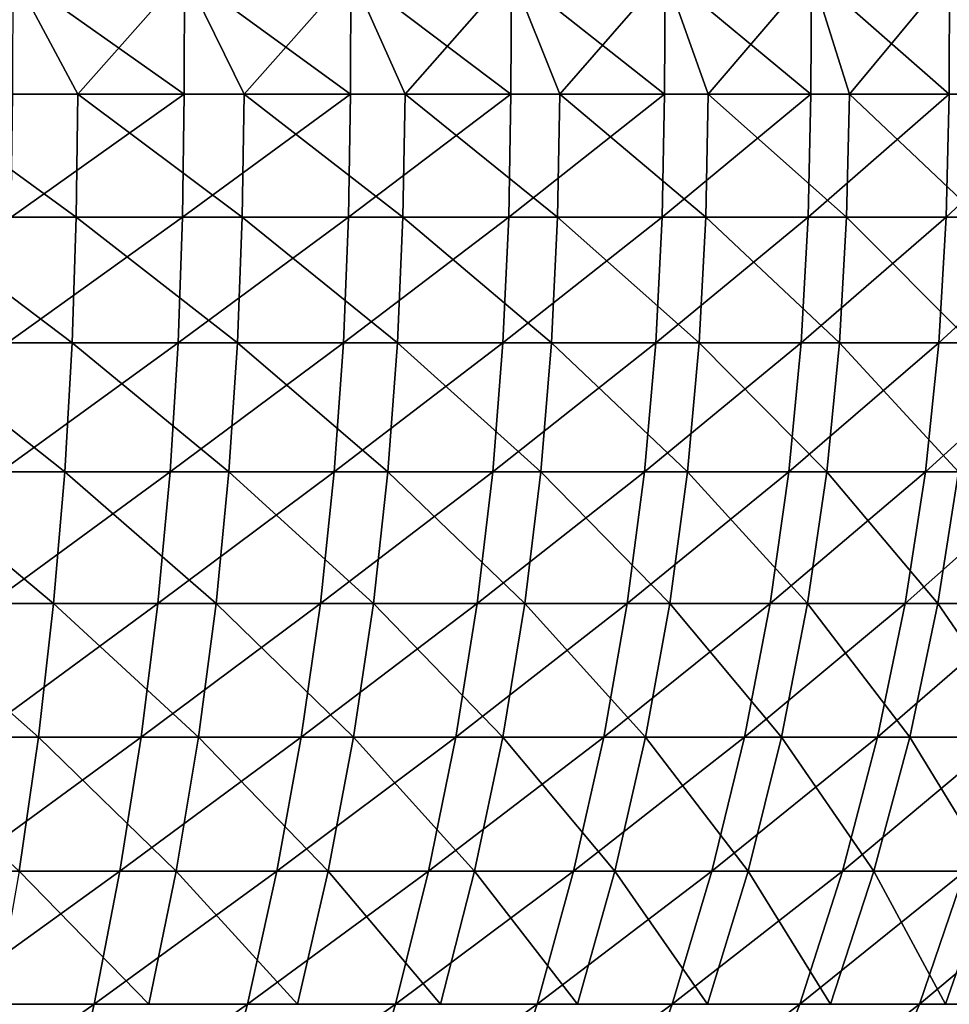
# Model space of a CAD drawing. Header units: millimetres. Extents: x -8 to 8, y 0 to 1573.
# Tile 32 of 172: x 2.71 to 5.21, y 1476.14 to 1478.79. Entities that reach past the tile are written whole.
import ezdxf

# ---------------------------------------------------------------- set-up
doc = ezdxf.new("R2010")
doc.units = ezdxf.units.MM
doc.header["$LTSCALE"] = 101.851852
doc.layers.add('10', color=7, linetype='CONTINUOUS')
doc.layers.add('11', color=7, linetype='CONTINUOUS')

msp = doc.modelspace()

# ---------------------------------------------------------------- linework, layer by layer
at = {"layer": '10', "color": 7, "linetype": 'Continuous', "true_color": 0xf4f4f4}
for points in [[(2.6959, 1478.9109, 6.9987), (2.4106, 1478.5857, 7.1002), (2.8698, 1478.5857, 6.9273), (2.6959, 1478.9109, 6.9987)], [(3.1573, 1478.9109, 6.803), (2.6959, 1478.9109, 6.9987), (2.8698, 1478.5857, 6.9273), (3.1573, 1478.9109, 6.803)], [(3.1573, 1478.9109, 6.803), (2.8698, 1478.5857, 6.9273), (3.3168, 1478.5857, 6.7248), (3.1573, 1478.9109, 6.803)], [(3.6047, 1478.9109, 6.5769), (3.1573, 1478.9109, 6.803), (3.3168, 1478.5857, 6.7248), (3.6047, 1478.9109, 6.5769)], [(3.6047, 1478.9109, 6.5769), (3.3168, 1478.5857, 6.7248), (3.7495, 1478.5857, 6.4935), (3.6047, 1478.9109, 6.5769)], [(4.0359, 1478.9109, 6.3215), (3.6047, 1478.9109, 6.5769), (3.7495, 1478.5857, 6.4935), (4.0359, 1478.9109, 6.3215)], [(4.0359, 1478.9109, 6.3215), (3.7495, 1478.5857, 6.4935), (4.1661, 1478.5857, 6.2344), (4.0359, 1478.9109, 6.3215)], [(4.4492, 1478.9109, 6.0378), (4.0359, 1478.9109, 6.3215), (4.1661, 1478.5857, 6.2344), (4.4492, 1478.9109, 6.0378)], [(4.4492, 1478.9109, 6.0378), (4.1661, 1478.5857, 6.2344), (4.565, 1478.5857, 5.9485), (4.4492, 1478.9109, 6.0378)], [(4.8425, 1478.9109, 5.7271), (4.4492, 1478.9109, 6.0378), (4.565, 1478.5857, 5.9485), (4.8425, 1478.9109, 5.7271)], [(4.8425, 1478.9109, 5.7271), (4.565, 1478.5857, 5.9485), (4.9443, 1478.5857, 5.6372), (4.8425, 1478.9109, 5.7271)], [(5.2142, 1478.9109, 5.3909), (4.8425, 1478.9109, 5.7271), (4.9443, 1478.5857, 5.6372), (5.2142, 1478.9109, 5.3909)], [(5.2142, 1478.9109, 5.3909), (4.9443, 1478.5857, 5.6372), (5.3024, 1478.5857, 5.3018), (5.2142, 1478.9109, 5.3909)], [(2.4069, 1478.2553, 7.0894), (2.8654, 1478.2553, 6.9168), (2.4106, 1478.5857, 7.1002), (2.4069, 1478.2553, 7.0894)], [(2.4106, 1478.5857, 7.1002), (2.8654, 1478.2553, 6.9168), (2.8698, 1478.5857, 6.9273), (2.4106, 1478.5857, 7.1002)], [(2.8654, 1478.2553, 6.9168), (3.3117, 1478.2553, 6.7146), (2.8698, 1478.5857, 6.9273), (2.8654, 1478.2553, 6.9168)], [(2.8698, 1478.5857, 6.9273), (3.3117, 1478.2553, 6.7146), (3.3168, 1478.5857, 6.7248), (2.8698, 1478.5857, 6.9273)], [(3.3117, 1478.2553, 6.7146), (3.7437, 1478.2553, 6.4836), (3.3168, 1478.5857, 6.7248), (3.3117, 1478.2553, 6.7146)], [(3.3168, 1478.5857, 6.7248), (3.7437, 1478.2553, 6.4836), (3.7495, 1478.5857, 6.4935), (3.3168, 1478.5857, 6.7248)], [(3.7437, 1478.2553, 6.4836), (4.1598, 1478.2553, 6.2249), (3.7495, 1478.5857, 6.4935), (3.7437, 1478.2553, 6.4836)], [(3.7495, 1478.5857, 6.4935), (4.1598, 1478.2553, 6.2249), (4.1661, 1478.5857, 6.2344), (3.7495, 1478.5857, 6.4935)], [(4.1598, 1478.2553, 6.2249), (4.558, 1478.2553, 5.9395), (4.1661, 1478.5857, 6.2344), (4.1598, 1478.2553, 6.2249)], [(4.1661, 1478.5857, 6.2344), (4.558, 1478.2553, 5.9395), (4.565, 1478.5857, 5.9485), (4.1661, 1478.5857, 6.2344)], [(4.558, 1478.2553, 5.9395), (4.9367, 1478.2553, 5.6287), (4.565, 1478.5857, 5.9485), (4.558, 1478.2553, 5.9395)], [(4.565, 1478.5857, 5.9485), (4.9367, 1478.2553, 5.6287), (4.9443, 1478.5857, 5.6372), (4.565, 1478.5857, 5.9485)], [(4.9367, 1478.2553, 5.6287), (5.2943, 1478.2553, 5.2938), (4.9443, 1478.5857, 5.6372), (4.9367, 1478.2553, 5.6287)], [(4.9443, 1478.5857, 5.6372), (5.2943, 1478.2553, 5.2938), (5.3024, 1478.5857, 5.3018), (4.9443, 1478.5857, 5.6372)], [(2.3977, 1477.9172, 7.0623), (2.8544, 1477.9172, 6.8903), (2.4069, 1478.2553, 7.0894), (2.3977, 1477.9172, 7.0623)], [(2.4069, 1478.2553, 7.0894), (2.8544, 1477.9172, 6.8903), (2.8654, 1478.2553, 6.9168), (2.4069, 1478.2553, 7.0894)], [(2.8544, 1477.9172, 6.8903), (3.299, 1477.9172, 6.6889), (2.8654, 1478.2553, 6.9168), (2.8544, 1477.9172, 6.8903)], [(2.8654, 1478.2553, 6.9168), (3.299, 1477.9172, 6.6889), (3.3117, 1478.2553, 6.7146), (2.8654, 1478.2553, 6.9168)], [(3.299, 1477.9172, 6.6889), (3.7294, 1477.9172, 6.4588), (3.3117, 1478.2553, 6.7146), (3.299, 1477.9172, 6.6889)], [(3.3117, 1478.2553, 6.7146), (3.7294, 1477.9172, 6.4588), (3.7437, 1478.2553, 6.4836), (3.3117, 1478.2553, 6.7146)], [(3.7294, 1477.9172, 6.4588), (4.1438, 1477.9172, 6.2011), (3.7437, 1478.2553, 6.4836), (3.7294, 1477.9172, 6.4588)], [(3.7437, 1478.2553, 6.4836), (4.1438, 1477.9172, 6.2011), (4.1598, 1478.2553, 6.2249), (3.7437, 1478.2553, 6.4836)], [(4.1438, 1477.9172, 6.2011), (4.5405, 1477.9172, 5.9168), (4.1598, 1478.2553, 6.2249), (4.1438, 1477.9172, 6.2011)], [(4.1598, 1478.2553, 6.2249), (4.5405, 1477.9172, 5.9168), (4.558, 1478.2553, 5.9395), (4.1598, 1478.2553, 6.2249)], [(4.5405, 1477.9172, 5.9168), (4.9178, 1477.9172, 5.6071), (4.558, 1478.2553, 5.9395), (4.5405, 1477.9172, 5.9168)], [(4.558, 1478.2553, 5.9395), (4.9178, 1477.9172, 5.6071), (4.9367, 1478.2553, 5.6287), (4.558, 1478.2553, 5.9395)], [(4.9178, 1477.9172, 5.6071), (5.274, 1477.9172, 5.2735), (4.9367, 1478.2553, 5.6287), (4.9178, 1477.9172, 5.6071)], [(4.9367, 1478.2553, 5.6287), (5.274, 1477.9172, 5.2735), (5.2943, 1478.2553, 5.2938), (4.9367, 1478.2553, 5.6287)], [(2.381, 1477.5706, 7.0135), (2.8346, 1477.5706, 6.8427), (2.3977, 1477.9172, 7.0623), (2.381, 1477.5706, 7.0135)], [(2.3977, 1477.9172, 7.0623), (2.8346, 1477.5706, 6.8427), (2.8544, 1477.9172, 6.8903), (2.3977, 1477.9172, 7.0623)], [(2.8346, 1477.5706, 6.8427), (3.2761, 1477.5706, 6.6427), (2.8544, 1477.9172, 6.8903), (2.8346, 1477.5706, 6.8427)], [(2.8544, 1477.9172, 6.8903), (3.2761, 1477.5706, 6.6427), (3.299, 1477.9172, 6.6889), (2.8544, 1477.9172, 6.8903)], [(3.2761, 1477.5706, 6.6427), (3.7036, 1477.5706, 6.4142), (3.299, 1477.9172, 6.6889), (3.2761, 1477.5706, 6.6427)], [(3.299, 1477.9172, 6.6889), (3.7036, 1477.5706, 6.4142), (3.7294, 1477.9172, 6.4588), (3.299, 1477.9172, 6.6889)], [(3.7036, 1477.5706, 6.4142), (4.1151, 1477.5706, 6.1582), (3.7294, 1477.9172, 6.4588), (3.7036, 1477.5706, 6.4142)], [(3.7294, 1477.9172, 6.4588), (4.1151, 1477.5706, 6.1582), (4.1438, 1477.9172, 6.2011), (3.7294, 1477.9172, 6.4588)], [(4.1151, 1477.5706, 6.1582), (4.5091, 1477.5706, 5.8759), (4.1438, 1477.9172, 6.2011), (4.1151, 1477.5706, 6.1582)], [(4.1438, 1477.9172, 6.2011), (4.5091, 1477.5706, 5.8759), (4.5405, 1477.9172, 5.9168), (4.1438, 1477.9172, 6.2011)], [(4.5091, 1477.5706, 5.8759), (4.8837, 1477.5706, 5.5684), (4.5405, 1477.9172, 5.9168), (4.5091, 1477.5706, 5.8759)], [(4.5405, 1477.9172, 5.9168), (4.8837, 1477.5706, 5.5684), (4.9178, 1477.9172, 5.6071), (4.5405, 1477.9172, 5.9168)], [(4.8837, 1477.5706, 5.5684), (5.2375, 1477.5706, 5.2371), (4.9178, 1477.9172, 5.6071), (4.8837, 1477.5706, 5.5684)], [(4.9178, 1477.9172, 5.6071), (5.2375, 1477.5706, 5.2371), (5.274, 1477.9172, 5.2735), (4.9178, 1477.9172, 5.6071)], [(2.3559, 1477.2166, 6.9395), (2.8047, 1477.2166, 6.7706), (2.381, 1477.5706, 7.0135), (2.3559, 1477.2166, 6.9395)], [(2.381, 1477.5706, 7.0135), (2.8047, 1477.2166, 6.7706), (2.8346, 1477.5706, 6.8427), (2.381, 1477.5706, 7.0135)], [(2.8047, 1477.2166, 6.7706), (3.2415, 1477.2166, 6.5726), (2.8346, 1477.5706, 6.8427), (2.8047, 1477.2166, 6.7706)], [(2.8346, 1477.5706, 6.8427), (3.2415, 1477.2166, 6.5726), (3.2761, 1477.5706, 6.6427), (2.8346, 1477.5706, 6.8427)], [(3.2415, 1477.2166, 6.5726), (3.6644, 1477.2166, 6.3465), (3.2761, 1477.5706, 6.6427), (3.2415, 1477.2166, 6.5726)], [(3.2761, 1477.5706, 6.6427), (3.6644, 1477.2166, 6.3465), (3.7036, 1477.5706, 6.4142), (3.2761, 1477.5706, 6.6427)], [(3.6644, 1477.2166, 6.3465), (4.0717, 1477.2166, 6.0933), (3.7036, 1477.5706, 6.4142), (3.6644, 1477.2166, 6.3465)], [(3.7036, 1477.5706, 6.4142), (4.0717, 1477.2166, 6.0933), (4.1151, 1477.5706, 6.1582), (3.7036, 1477.5706, 6.4142)], [(4.0717, 1477.2166, 6.0933), (4.4615, 1477.2166, 5.8139), (4.1151, 1477.5706, 6.1582), (4.0717, 1477.2166, 6.0933)], [(4.1151, 1477.5706, 6.1582), (4.4615, 1477.2166, 5.8139), (4.5091, 1477.5706, 5.8759), (4.1151, 1477.5706, 6.1582)], [(4.4615, 1477.2166, 5.8139), (4.8322, 1477.2166, 5.5097), (4.5091, 1477.5706, 5.8759), (4.4615, 1477.2166, 5.8139)], [(4.5091, 1477.5706, 5.8759), (4.8322, 1477.2166, 5.5097), (4.8837, 1477.5706, 5.5684), (4.5091, 1477.5706, 5.8759)], [(4.8322, 1477.2166, 5.5097), (5.1822, 1477.2166, 5.1819), (4.8837, 1477.5706, 5.5684), (4.8322, 1477.2166, 5.5097)], [(4.8837, 1477.5706, 5.5684), (5.1822, 1477.2166, 5.1819), (5.2375, 1477.5706, 5.2371), (4.8837, 1477.5706, 5.5684)], [(5.1822, 1477.2166, 5.1819), (5.51, 1477.2166, 4.8318), (5.2375, 1477.5706, 5.2371), (5.1822, 1477.2166, 5.1819)], [(2.3215, 1476.8577, 6.8384), (2.7638, 1476.8577, 6.6719), (2.3559, 1477.2166, 6.9395), (2.3215, 1476.8577, 6.8384)], [(2.3559, 1477.2166, 6.9395), (2.7638, 1476.8577, 6.6719), (2.8047, 1477.2166, 6.7706), (2.3559, 1477.2166, 6.9395)], [(2.7638, 1476.8577, 6.6719), (3.1942, 1476.8577, 6.4768), (2.8047, 1477.2166, 6.7706), (2.7638, 1476.8577, 6.6719)], [(2.8047, 1477.2166, 6.7706), (3.1942, 1476.8577, 6.4768), (3.2415, 1477.2166, 6.5726), (2.8047, 1477.2166, 6.7706)], [(3.1942, 1476.8577, 6.4768), (3.611, 1476.8577, 6.2541), (3.2415, 1477.2166, 6.5726), (3.1942, 1476.8577, 6.4768)], [(3.2415, 1477.2166, 6.5726), (3.611, 1476.8577, 6.2541), (3.6644, 1477.2166, 6.3465), (3.2415, 1477.2166, 6.5726)], [(3.611, 1476.8577, 6.2541), (4.0123, 1476.8577, 6.0045), (3.6644, 1477.2166, 6.3465), (3.611, 1476.8577, 6.2541)], [(3.6644, 1477.2166, 6.3465), (4.0123, 1476.8577, 6.0045), (4.0717, 1477.2166, 6.0933), (3.6644, 1477.2166, 6.3465)], [(4.0123, 1476.8577, 6.0045), (4.3964, 1476.8577, 5.7292), (4.0717, 1477.2166, 6.0933), (4.0123, 1476.8577, 6.0045)], [(4.0717, 1477.2166, 6.0933), (4.3964, 1476.8577, 5.7292), (4.4615, 1477.2166, 5.8139), (4.0717, 1477.2166, 6.0933)], [(4.3964, 1476.8577, 5.7292), (4.7617, 1476.8577, 5.4294), (4.4615, 1477.2166, 5.8139), (4.3964, 1476.8577, 5.7292)], [(4.4615, 1477.2166, 5.8139), (4.7617, 1476.8577, 5.4294), (4.8322, 1477.2166, 5.5097), (4.4615, 1477.2166, 5.8139)], [(4.7617, 1476.8577, 5.4294), (5.1066, 1476.8577, 5.1064), (4.8322, 1477.2166, 5.5097), (4.7617, 1476.8577, 5.4294)], [(4.8322, 1477.2166, 5.5097), (5.1066, 1476.8577, 5.1064), (5.1822, 1477.2166, 5.1819), (4.8322, 1477.2166, 5.5097)], [(5.1066, 1476.8577, 5.1064), (5.4297, 1476.8577, 4.7614), (5.1822, 1477.2166, 5.1819), (5.1066, 1476.8577, 5.1064)], [(5.1822, 1477.2166, 5.1819), (5.4297, 1476.8577, 4.7614), (5.51, 1477.2166, 4.8318), (5.1822, 1477.2166, 5.1819)], [(2.3215, 1476.8577, 6.8384), (2.7116, 1476.4973, 6.5461), (2.7638, 1476.8577, 6.6719), (2.3215, 1476.8577, 6.8384)], [(2.7116, 1476.4973, 6.5461), (3.134, 1476.4973, 6.3548), (2.7638, 1476.8577, 6.6719), (2.7116, 1476.4973, 6.5461)], [(2.7638, 1476.8577, 6.6719), (3.134, 1476.4973, 6.3548), (3.1942, 1476.8577, 6.4768), (2.7638, 1476.8577, 6.6719)], [(3.134, 1476.4973, 6.3548), (3.5429, 1476.4973, 6.1362), (3.1942, 1476.8577, 6.4768), (3.134, 1476.4973, 6.3548)], [(3.1942, 1476.8577, 6.4768), (3.5429, 1476.4973, 6.1362), (3.611, 1476.8577, 6.2541), (3.1942, 1476.8577, 6.4768)], [(3.5429, 1476.4973, 6.1362), (3.9366, 1476.4973, 5.8913), (3.611, 1476.8577, 6.2541), (3.5429, 1476.4973, 6.1362)], [(3.611, 1476.8577, 6.2541), (3.9366, 1476.4973, 5.8913), (4.0123, 1476.8577, 6.0045), (3.611, 1476.8577, 6.2541)], [(3.9366, 1476.4973, 5.8913), (4.3135, 1476.4973, 5.6213), (4.0123, 1476.8577, 6.0045), (3.9366, 1476.4973, 5.8913)], [(4.0123, 1476.8577, 6.0045), (4.3135, 1476.4973, 5.6213), (4.3964, 1476.8577, 5.7292), (4.0123, 1476.8577, 6.0045)], [(4.3135, 1476.4973, 5.6213), (4.6719, 1476.4973, 5.3271), (4.3964, 1476.8577, 5.7292), (4.3135, 1476.4973, 5.6213)], [(4.3964, 1476.8577, 5.7292), (4.6719, 1476.4973, 5.3271), (4.7617, 1476.8577, 5.4294), (4.3964, 1476.8577, 5.7292)], [(4.6719, 1476.4973, 5.3271), (5.0103, 1476.4973, 5.0101), (4.7617, 1476.8577, 5.4294), (4.6719, 1476.4973, 5.3271)], [(4.7617, 1476.8577, 5.4294), (5.0103, 1476.4973, 5.0101), (5.1066, 1476.8577, 5.1064), (4.7617, 1476.8577, 5.4294)], [(5.0103, 1476.4973, 5.0101), (5.3273, 1476.4973, 4.6717), (5.1066, 1476.8577, 5.1064), (5.0103, 1476.4973, 5.0101)], [(5.1066, 1476.8577, 5.1064), (5.3273, 1476.4973, 4.6717), (5.4297, 1476.8577, 4.7614), (5.1066, 1476.8577, 5.1064)], [(2.6485, 1476.1398, 6.3938), (3.061, 1476.1398, 6.2069), (2.7116, 1476.4973, 6.5461), (2.6485, 1476.1398, 6.3938)], [(2.7116, 1476.4973, 6.5461), (3.061, 1476.1398, 6.2069), (3.134, 1476.4973, 6.3548), (2.7116, 1476.4973, 6.5461)], [(3.061, 1476.1398, 6.2069), (3.4604, 1476.1398, 5.9934), (3.134, 1476.4973, 6.3548), (3.061, 1476.1398, 6.2069)], [(3.134, 1476.4973, 6.3548), (3.4604, 1476.1398, 5.9934), (3.5429, 1476.4973, 6.1362), (3.134, 1476.4973, 6.3548)], [(3.4604, 1476.1398, 5.9934), (3.845, 1476.1398, 5.7543), (3.5429, 1476.4973, 6.1362), (3.4604, 1476.1398, 5.9934)], [(3.5429, 1476.4973, 6.1362), (3.845, 1476.1398, 5.7543), (3.9366, 1476.4973, 5.8913), (3.5429, 1476.4973, 6.1362)], [(3.845, 1476.1398, 5.7543), (4.2131, 1476.1398, 5.4905), (3.9366, 1476.4973, 5.8913), (3.845, 1476.1398, 5.7543)], [(3.9366, 1476.4973, 5.8913), (4.2131, 1476.1398, 5.4905), (4.3135, 1476.4973, 5.6213), (3.9366, 1476.4973, 5.8913)], [(4.2131, 1476.1398, 5.4905), (4.5632, 1476.1398, 5.2032), (4.3135, 1476.4973, 5.6213), (4.2131, 1476.1398, 5.4905)], [(4.3135, 1476.4973, 5.6213), (4.5632, 1476.1398, 5.2032), (4.6719, 1476.4973, 5.3271), (4.3135, 1476.4973, 5.6213)], [(4.5632, 1476.1398, 5.2032), (4.8937, 1476.1398, 4.8936), (4.6719, 1476.4973, 5.3271), (4.5632, 1476.1398, 5.2032)], [(4.6719, 1476.4973, 5.3271), (4.8937, 1476.1398, 4.8936), (5.0103, 1476.4973, 5.0101), (4.6719, 1476.4973, 5.3271)], [(4.8937, 1476.1398, 4.8936), (5.2033, 1476.1398, 4.563), (5.0103, 1476.4973, 5.0101), (4.8937, 1476.1398, 4.8936)], [(5.0103, 1476.4973, 5.0101), (5.2033, 1476.1398, 4.563), (5.3273, 1476.4973, 4.6717), (5.0103, 1476.4973, 5.0101)], [(5.2033, 1476.1398, 4.563), (5.4906, 1476.1398, 4.213), (5.3273, 1476.4973, 4.6717), (5.2033, 1476.1398, 4.563)]]:
    msp.add_3dface(points, dxfattribs=at)
at = {"layer": '11', "color": 7, "linetype": 'Continuous', "true_color": 0xf4f4f4}
for points in [[(2.6954, 1478.9109, -6.9989), (3.156, 1478.5857, -6.8018), (2.6946, 1478.5857, -6.9974), (2.6954, 1478.9109, -6.9989)], [(2.6954, 1478.9109, -6.9989), (3.1568, 1478.9109, -6.8033), (3.156, 1478.5857, -6.8018), (2.6954, 1478.9109, -6.9989)], [(3.1568, 1478.9109, -6.8033), (3.6032, 1478.5857, -6.5758), (3.156, 1478.5857, -6.8018), (3.1568, 1478.9109, -6.8033)], [(3.1568, 1478.9109, -6.8033), (3.6042, 1478.9109, -6.5772), (3.6032, 1478.5857, -6.5758), (3.1568, 1478.9109, -6.8033)], [(3.6042, 1478.9109, -6.5772), (4.0344, 1478.5857, -6.3204), (3.6032, 1478.5857, -6.5758), (3.6042, 1478.9109, -6.5772)], [(3.6042, 1478.9109, -6.5772), (4.0355, 1478.9109, -6.3218), (4.0344, 1478.5857, -6.3204), (3.6042, 1478.9109, -6.5772)], [(4.0355, 1478.9109, -6.3218), (4.4475, 1478.5857, -6.0369), (4.0344, 1478.5857, -6.3204), (4.0355, 1478.9109, -6.3218)], [(4.0355, 1478.9109, -6.3218), (4.4487, 1478.9109, -6.0381), (4.4475, 1478.5857, -6.0369), (4.0355, 1478.9109, -6.3218)], [(4.4487, 1478.9109, -6.0381), (4.8408, 1478.5857, -5.7263), (4.4475, 1478.5857, -6.0369), (4.4487, 1478.9109, -6.0381)], [(4.4487, 1478.9109, -6.0381), (4.8421, 1478.9109, -5.7275), (4.8408, 1478.5857, -5.7263), (4.4487, 1478.9109, -6.0381)], [(4.8421, 1478.9109, -5.7275), (5.2124, 1478.5857, -5.3902), (4.8408, 1478.5857, -5.7263), (4.8421, 1478.9109, -5.7275)], [(4.8421, 1478.9109, -5.7275), (5.2138, 1478.9109, -5.3913), (5.2124, 1478.5857, -5.3902), (4.8421, 1478.9109, -5.7275)], [(5.2138, 1478.9109, -5.3913), (5.5608, 1478.5857, -5.03), (5.2124, 1478.5857, -5.3902), (5.2138, 1478.9109, -5.3913)], [(3.1513, 1478.2553, -6.7914), (2.6906, 1478.2553, -6.9867), (3.156, 1478.5857, -6.8018), (3.1513, 1478.2553, -6.7914)], [(3.156, 1478.5857, -6.8018), (2.6906, 1478.2553, -6.9867), (2.6946, 1478.5857, -6.9974), (3.156, 1478.5857, -6.8018)], [(3.5978, 1478.2553, -6.5657), (3.1513, 1478.2553, -6.7914), (3.6032, 1478.5857, -6.5758), (3.5978, 1478.2553, -6.5657)], [(3.6032, 1478.5857, -6.5758), (3.1513, 1478.2553, -6.7914), (3.156, 1478.5857, -6.8018), (3.6032, 1478.5857, -6.5758)], [(4.0283, 1478.2553, -6.3107), (3.5978, 1478.2553, -6.5657), (4.0344, 1478.5857, -6.3204), (4.0283, 1478.2553, -6.3107)], [(4.0344, 1478.5857, -6.3204), (3.5978, 1478.2553, -6.5657), (3.6032, 1478.5857, -6.5758), (4.0344, 1478.5857, -6.3204)], [(4.4409, 1478.2553, -6.0276), (4.0283, 1478.2553, -6.3107), (4.4475, 1478.5857, -6.0369), (4.4409, 1478.2553, -6.0276)], [(4.4475, 1478.5857, -6.0369), (4.0283, 1478.2553, -6.3107), (4.0344, 1478.5857, -6.3204), (4.4475, 1478.5857, -6.0369)], [(4.8335, 1478.2553, -5.7175), (4.4409, 1478.2553, -6.0276), (4.8408, 1478.5857, -5.7263), (4.8335, 1478.2553, -5.7175)], [(4.8408, 1478.5857, -5.7263), (4.4409, 1478.2553, -6.0276), (4.4475, 1478.5857, -6.0369), (4.8408, 1478.5857, -5.7263)], [(5.2046, 1478.2553, -5.3819), (4.8335, 1478.2553, -5.7175), (5.2124, 1478.5857, -5.3902), (5.2046, 1478.2553, -5.3819)], [(5.2124, 1478.5857, -5.3902), (4.8335, 1478.2553, -5.7175), (4.8408, 1478.5857, -5.7263), (5.2124, 1478.5857, -5.3902)], [(5.5525, 1478.2553, -5.0223), (5.2046, 1478.2553, -5.3819), (5.5608, 1478.5857, -5.03), (5.5525, 1478.2553, -5.0223)], [(5.5608, 1478.5857, -5.03), (5.2046, 1478.2553, -5.3819), (5.2124, 1478.5857, -5.3902), (5.5608, 1478.5857, -5.03)], [(3.1392, 1477.9172, -6.7653), (2.6804, 1477.9172, -6.9599), (3.1513, 1478.2553, -6.7914), (3.1392, 1477.9172, -6.7653)], [(3.1513, 1478.2553, -6.7914), (2.6804, 1477.9172, -6.9599), (2.6906, 1478.2553, -6.9867), (3.1513, 1478.2553, -6.7914)], [(3.5841, 1477.9172, -6.5405), (3.1392, 1477.9172, -6.7653), (3.5978, 1478.2553, -6.5657), (3.5841, 1477.9172, -6.5405)], [(3.5978, 1478.2553, -6.5657), (3.1392, 1477.9172, -6.7653), (3.1513, 1478.2553, -6.7914), (3.5978, 1478.2553, -6.5657)], [(4.0129, 1477.9172, -6.2865), (3.5841, 1477.9172, -6.5405), (4.0283, 1478.2553, -6.3107), (4.0129, 1477.9172, -6.2865)], [(4.0283, 1478.2553, -6.3107), (3.5841, 1477.9172, -6.5405), (3.5978, 1478.2553, -6.5657), (4.0283, 1478.2553, -6.3107)], [(4.4239, 1477.9172, -6.0045), (4.0129, 1477.9172, -6.2865), (4.4409, 1478.2553, -6.0276), (4.4239, 1477.9172, -6.0045)], [(4.4409, 1478.2553, -6.0276), (4.0129, 1477.9172, -6.2865), (4.0283, 1478.2553, -6.3107), (4.4409, 1478.2553, -6.0276)], [(4.815, 1477.9172, -5.6956), (4.4239, 1477.9172, -6.0045), (4.8335, 1478.2553, -5.7175), (4.815, 1477.9172, -5.6956)], [(4.8335, 1478.2553, -5.7175), (4.4239, 1477.9172, -6.0045), (4.4409, 1478.2553, -6.0276), (4.8335, 1478.2553, -5.7175)], [(5.1847, 1477.9172, -5.3613), (4.815, 1477.9172, -5.6956), (5.2046, 1478.2553, -5.3819), (5.1847, 1477.9172, -5.3613)], [(5.2046, 1478.2553, -5.3819), (4.815, 1477.9172, -5.6956), (4.8335, 1478.2553, -5.7175), (5.2046, 1478.2553, -5.3819)], [(5.5312, 1477.9172, -5.003), (5.1847, 1477.9172, -5.3613), (5.5525, 1478.2553, -5.0223), (5.5312, 1477.9172, -5.003)], [(5.5525, 1478.2553, -5.0223), (5.1847, 1477.9172, -5.3613), (5.2046, 1478.2553, -5.3819), (5.5525, 1478.2553, -5.0223)], [(3.1176, 1477.5706, -6.7185), (2.6619, 1477.5706, -6.9118), (3.1392, 1477.9172, -6.7653), (3.1176, 1477.5706, -6.7185)], [(3.1392, 1477.9172, -6.7653), (2.6619, 1477.5706, -6.9118), (2.6804, 1477.9172, -6.9599), (3.1392, 1477.9172, -6.7653)], [(3.5594, 1477.5706, -6.4953), (3.1176, 1477.5706, -6.7185), (3.5841, 1477.9172, -6.5405), (3.5594, 1477.5706, -6.4953)], [(3.5841, 1477.9172, -6.5405), (3.1176, 1477.5706, -6.7185), (3.1392, 1477.9172, -6.7653), (3.5841, 1477.9172, -6.5405)], [(3.9852, 1477.5706, -6.2431), (3.5594, 1477.5706, -6.4953), (4.0129, 1477.9172, -6.2865), (3.9852, 1477.5706, -6.2431)], [(4.0129, 1477.9172, -6.2865), (3.5594, 1477.5706, -6.4953), (3.5841, 1477.9172, -6.5405), (4.0129, 1477.9172, -6.2865)], [(4.3933, 1477.5706, -5.963), (3.9852, 1477.5706, -6.2431), (4.4239, 1477.9172, -6.0045), (4.3933, 1477.5706, -5.963)], [(4.4239, 1477.9172, -6.0045), (3.9852, 1477.5706, -6.2431), (4.0129, 1477.9172, -6.2865), (4.4239, 1477.9172, -6.0045)], [(4.7818, 1477.5706, -5.6562), (4.3933, 1477.5706, -5.963), (4.815, 1477.9172, -5.6956), (4.7818, 1477.5706, -5.6562)], [(4.815, 1477.9172, -5.6956), (4.3933, 1477.5706, -5.963), (4.4239, 1477.9172, -6.0045), (4.815, 1477.9172, -5.6956)], [(5.1489, 1477.5706, -5.3242), (4.7818, 1477.5706, -5.6562), (5.1847, 1477.9172, -5.3613), (5.1489, 1477.5706, -5.3242)], [(5.1847, 1477.9172, -5.3613), (4.7818, 1477.5706, -5.6562), (4.815, 1477.9172, -5.6956), (5.1847, 1477.9172, -5.3613)], [(5.493, 1477.5706, -4.9684), (5.1489, 1477.5706, -5.3242), (5.5312, 1477.9172, -5.003), (5.493, 1477.5706, -4.9684)], [(5.5312, 1477.9172, -5.003), (5.1489, 1477.5706, -5.3242), (5.1847, 1477.9172, -5.3613), (5.5312, 1477.9172, -5.003)], [(3.0847, 1477.2166, -6.6476), (2.6338, 1477.2166, -6.8388), (3.1176, 1477.5706, -6.7185), (3.0847, 1477.2166, -6.6476)], [(3.1176, 1477.5706, -6.7185), (2.6338, 1477.2166, -6.8388), (2.6619, 1477.5706, -6.9118), (3.1176, 1477.5706, -6.7185)], [(3.5218, 1477.2166, -6.4268), (3.0847, 1477.2166, -6.6476), (3.5594, 1477.5706, -6.4953), (3.5218, 1477.2166, -6.4268)], [(3.5594, 1477.5706, -6.4953), (3.0847, 1477.2166, -6.6476), (3.1176, 1477.5706, -6.7185), (3.5594, 1477.5706, -6.4953)], [(3.9432, 1477.2166, -6.1772), (3.5218, 1477.2166, -6.4268), (3.9852, 1477.5706, -6.2431), (3.9432, 1477.2166, -6.1772)], [(3.9852, 1477.5706, -6.2431), (3.5218, 1477.2166, -6.4268), (3.5594, 1477.5706, -6.4953), (3.9852, 1477.5706, -6.2431)], [(4.347, 1477.2166, -5.9), (3.9432, 1477.2166, -6.1772), (4.3933, 1477.5706, -5.963), (4.347, 1477.2166, -5.9)], [(4.3933, 1477.5706, -5.963), (3.9432, 1477.2166, -6.1772), (3.9852, 1477.5706, -6.2431), (4.3933, 1477.5706, -5.963)], [(4.7314, 1477.2166, -5.5965), (4.347, 1477.2166, -5.9), (4.7818, 1477.5706, -5.6562), (4.7314, 1477.2166, -5.5965)], [(4.7818, 1477.5706, -5.6562), (4.347, 1477.2166, -5.9), (4.3933, 1477.5706, -5.963), (4.7818, 1477.5706, -5.6562)], [(5.0946, 1477.2166, -5.268), (4.7314, 1477.2166, -5.5965), (5.1489, 1477.5706, -5.3242), (5.0946, 1477.2166, -5.268)], [(5.1489, 1477.5706, -5.3242), (4.7314, 1477.2166, -5.5965), (4.7818, 1477.5706, -5.6562), (5.1489, 1477.5706, -5.3242)], [(5.4351, 1477.2166, -4.9159), (5.0946, 1477.2166, -5.268), (5.493, 1477.5706, -4.9684), (5.4351, 1477.2166, -4.9159)], [(5.493, 1477.5706, -4.9684), (5.0946, 1477.2166, -5.268), (5.1489, 1477.5706, -5.3242), (5.493, 1477.5706, -4.9684)], [(3.0398, 1476.8577, -6.5507), (2.5955, 1476.8577, -6.7391), (3.0847, 1477.2166, -6.6476), (3.0398, 1476.8577, -6.5507)], [(3.0847, 1477.2166, -6.6476), (2.5955, 1476.8577, -6.7391), (2.6338, 1477.2166, -6.8388), (3.0847, 1477.2166, -6.6476)], [(3.4706, 1476.8577, -6.3331), (3.0398, 1476.8577, -6.5507), (3.5218, 1477.2166, -6.4268), (3.4706, 1476.8577, -6.3331)], [(3.5218, 1477.2166, -6.4268), (3.0398, 1476.8577, -6.5507), (3.0847, 1477.2166, -6.6476), (3.5218, 1477.2166, -6.4268)], [(3.8858, 1476.8577, -6.0871), (3.4706, 1476.8577, -6.3331), (3.9432, 1477.2166, -6.1772), (3.8858, 1476.8577, -6.0871)], [(3.9432, 1477.2166, -6.1772), (3.4706, 1476.8577, -6.3331), (3.5218, 1477.2166, -6.4268), (3.9432, 1477.2166, -6.1772)], [(4.2837, 1476.8577, -5.814), (3.8858, 1476.8577, -6.0871), (4.347, 1477.2166, -5.9), (4.2837, 1476.8577, -5.814)], [(4.347, 1477.2166, -5.9), (3.8858, 1476.8577, -6.0871), (3.9432, 1477.2166, -6.1772), (4.347, 1477.2166, -5.9)], [(4.6625, 1476.8577, -5.5149), (4.2837, 1476.8577, -5.814), (4.7314, 1477.2166, -5.5965), (4.6625, 1476.8577, -5.5149)], [(4.7314, 1477.2166, -5.5965), (4.2837, 1476.8577, -5.814), (4.347, 1477.2166, -5.9), (4.7314, 1477.2166, -5.5965)], [(5.0204, 1476.8577, -5.1912), (4.6625, 1476.8577, -5.5149), (5.0946, 1477.2166, -5.268), (5.0204, 1476.8577, -5.1912)], [(5.0946, 1477.2166, -5.268), (4.6625, 1476.8577, -5.5149), (4.7314, 1477.2166, -5.5965), (5.0946, 1477.2166, -5.268)], [(5.3559, 1476.8577, -4.8443), (5.0204, 1476.8577, -5.1912), (5.4351, 1477.2166, -4.9159), (5.3559, 1476.8577, -4.8443)], [(5.4351, 1477.2166, -4.9159), (5.0204, 1476.8577, -5.1912), (5.0946, 1477.2166, -5.268), (5.4351, 1477.2166, -4.9159)], [(2.9825, 1476.4973, -6.4272), (2.5466, 1476.4973, -6.6121), (3.0398, 1476.8577, -6.5507), (2.9825, 1476.4973, -6.4272)], [(3.0398, 1476.8577, -6.5507), (2.5466, 1476.4973, -6.6121), (2.5955, 1476.8577, -6.7391), (3.0398, 1476.8577, -6.5507)], [(3.4052, 1476.4973, -6.2137), (2.9825, 1476.4973, -6.4272), (3.4706, 1476.8577, -6.3331), (3.4052, 1476.4973, -6.2137)], [(3.4706, 1476.8577, -6.3331), (2.9825, 1476.4973, -6.4272), (3.0398, 1476.8577, -6.5507), (3.4706, 1476.8577, -6.3331)], [(3.8126, 1476.4973, -5.9723), (3.4052, 1476.4973, -6.2137), (3.8858, 1476.8577, -6.0871), (3.8126, 1476.4973, -5.9723)], [(3.8858, 1476.8577, -6.0871), (3.4052, 1476.4973, -6.2137), (3.4706, 1476.8577, -6.3331), (3.8858, 1476.8577, -6.0871)], [(4.203, 1476.4973, -5.7044), (3.8126, 1476.4973, -5.9723), (4.2837, 1476.8577, -5.814), (4.203, 1476.4973, -5.7044)], [(4.2837, 1476.8577, -5.814), (3.8126, 1476.4973, -5.9723), (3.8858, 1476.8577, -6.0871), (4.2837, 1476.8577, -5.814)], [(4.5746, 1476.4973, -5.4109), (4.203, 1476.4973, -5.7044), (4.6625, 1476.8577, -5.5149), (4.5746, 1476.4973, -5.4109)], [(4.6625, 1476.8577, -5.5149), (4.203, 1476.4973, -5.7044), (4.2837, 1476.8577, -5.814), (4.6625, 1476.8577, -5.5149)], [(4.9258, 1476.4973, -5.0933), (4.5746, 1476.4973, -5.4109), (5.0204, 1476.8577, -5.1912), (4.9258, 1476.4973, -5.0933)], [(5.0204, 1476.8577, -5.1912), (4.5746, 1476.4973, -5.4109), (4.6625, 1476.8577, -5.5149), (5.0204, 1476.8577, -5.1912)], [(5.255, 1476.4973, -4.7529), (4.9258, 1476.4973, -5.0933), (5.3559, 1476.8577, -4.8443), (5.255, 1476.4973, -4.7529)], [(5.3559, 1476.8577, -4.8443), (4.9258, 1476.4973, -5.0933), (5.0204, 1476.8577, -5.1912), (5.3559, 1476.8577, -4.8443)], [(2.9132, 1476.1398, -6.2776), (2.4874, 1476.1398, -6.4582), (2.9825, 1476.4973, -6.4272), (2.9132, 1476.1398, -6.2776)], [(2.9825, 1476.4973, -6.4272), (2.4874, 1476.1398, -6.4582), (2.5466, 1476.4973, -6.6121), (2.9825, 1476.4973, -6.4272)], [(3.326, 1476.1398, -6.069), (2.9132, 1476.1398, -6.2776), (3.4052, 1476.4973, -6.2137), (3.326, 1476.1398, -6.069)], [(3.4052, 1476.4973, -6.2137), (2.9132, 1476.1398, -6.2776), (2.9825, 1476.4973, -6.4272), (3.4052, 1476.4973, -6.2137)], [(3.7239, 1476.1398, -5.8333), (3.326, 1476.1398, -6.069), (3.8126, 1476.4973, -5.9723), (3.7239, 1476.1398, -5.8333)], [(3.8126, 1476.4973, -5.9723), (3.326, 1476.1398, -6.069), (3.4052, 1476.4973, -6.2137), (3.8126, 1476.4973, -5.9723)], [(4.1052, 1476.1398, -5.5716), (3.7239, 1476.1398, -5.8333), (4.203, 1476.4973, -5.7044), (4.1052, 1476.1398, -5.5716)], [(4.203, 1476.4973, -5.7044), (3.7239, 1476.1398, -5.8333), (3.8126, 1476.4973, -5.9723), (4.203, 1476.4973, -5.7044)], [(4.4682, 1476.1398, -5.285), (4.1052, 1476.1398, -5.5716), (4.5746, 1476.4973, -5.4109), (4.4682, 1476.1398, -5.285)], [(4.5746, 1476.4973, -5.4109), (4.1052, 1476.1398, -5.5716), (4.203, 1476.4973, -5.7044), (4.5746, 1476.4973, -5.4109)], [(4.8112, 1476.1398, -4.9747), (4.4682, 1476.1398, -5.285), (4.9258, 1476.4973, -5.0933), (4.8112, 1476.1398, -4.9747)], [(4.9258, 1476.4973, -5.0933), (4.4682, 1476.1398, -5.285), (4.5746, 1476.4973, -5.4109), (4.9258, 1476.4973, -5.0933)], [(5.1327, 1476.1398, -4.6423), (4.8112, 1476.1398, -4.9747), (5.255, 1476.4973, -4.7529), (5.1327, 1476.1398, -4.6423)], [(5.255, 1476.4973, -4.7529), (4.8112, 1476.1398, -4.9747), (4.9258, 1476.4973, -5.0933), (5.255, 1476.4973, -4.7529)], [(5.4313, 1476.1398, -4.2891), (5.1327, 1476.1398, -4.6423), (5.5607, 1476.4973, -4.3913), (5.4313, 1476.1398, -4.2891)], [(5.5607, 1476.4973, -4.3913), (5.1327, 1476.1398, -4.6423), (5.255, 1476.4973, -4.7529), (5.5607, 1476.4973, -4.3913)], [(2.8324, 1475.7899, -6.1034), (2.4184, 1475.7899, -6.279), (2.9132, 1476.1398, -6.2776), (2.8324, 1475.7899, -6.1034)], [(2.9132, 1476.1398, -6.2776), (2.4184, 1475.7899, -6.279), (2.4874, 1476.1398, -6.4582), (2.9132, 1476.1398, -6.2776)], [(3.2337, 1475.7899, -5.9006), (2.8324, 1475.7899, -6.1034), (3.326, 1476.1398, -6.069), (3.2337, 1475.7899, -5.9006)], [(3.326, 1476.1398, -6.069), (2.8324, 1475.7899, -6.1034), (2.9132, 1476.1398, -6.2776), (3.326, 1476.1398, -6.069)], [(3.6206, 1475.7899, -5.6715), (3.2337, 1475.7899, -5.9006), (3.7239, 1476.1398, -5.8333), (3.6206, 1475.7899, -5.6715)], [(3.7239, 1476.1398, -5.8333), (3.2337, 1475.7899, -5.9006), (3.326, 1476.1398, -6.069), (3.7239, 1476.1398, -5.8333)], [(3.9913, 1475.7899, -5.417), (3.6206, 1475.7899, -5.6715), (4.1052, 1476.1398, -5.5716), (3.9913, 1475.7899, -5.417)], [(4.1052, 1476.1398, -5.5716), (3.6206, 1475.7899, -5.6715), (3.7239, 1476.1398, -5.8333), (4.1052, 1476.1398, -5.5716)], [(4.3442, 1475.7899, -5.1383), (3.9913, 1475.7899, -5.417), (4.4682, 1476.1398, -5.285), (4.3442, 1475.7899, -5.1383)], [(4.4682, 1476.1398, -5.285), (3.9913, 1475.7899, -5.417), (4.1052, 1476.1398, -5.5716), (4.4682, 1476.1398, -5.285)], [(4.6777, 1475.7899, -4.8366), (4.3442, 1475.7899, -5.1383), (4.8112, 1476.1398, -4.9747), (4.6777, 1475.7899, -4.8366)], [(4.8112, 1476.1398, -4.9747), (4.3442, 1475.7899, -5.1383), (4.4682, 1476.1398, -5.285), (4.8112, 1476.1398, -4.9747)], [(4.9903, 1475.7899, -4.5134), (4.6777, 1475.7899, -4.8366), (5.1327, 1476.1398, -4.6423), (4.9903, 1475.7899, -4.5134)], [(5.1327, 1476.1398, -4.6423), (4.6777, 1475.7899, -4.8366), (4.8112, 1476.1398, -4.9747), (5.1327, 1476.1398, -4.6423)], [(5.2806, 1475.7899, -4.17), (4.9903, 1475.7899, -4.5134), (5.4313, 1476.1398, -4.2891), (5.2806, 1475.7899, -4.17)], [(5.4313, 1476.1398, -4.2891), (4.9903, 1475.7899, -4.5134), (5.1327, 1476.1398, -4.6423), (5.4313, 1476.1398, -4.2891)]]:
    msp.add_3dface(points, dxfattribs=at)

doc.saveas('drawing.dxf')
